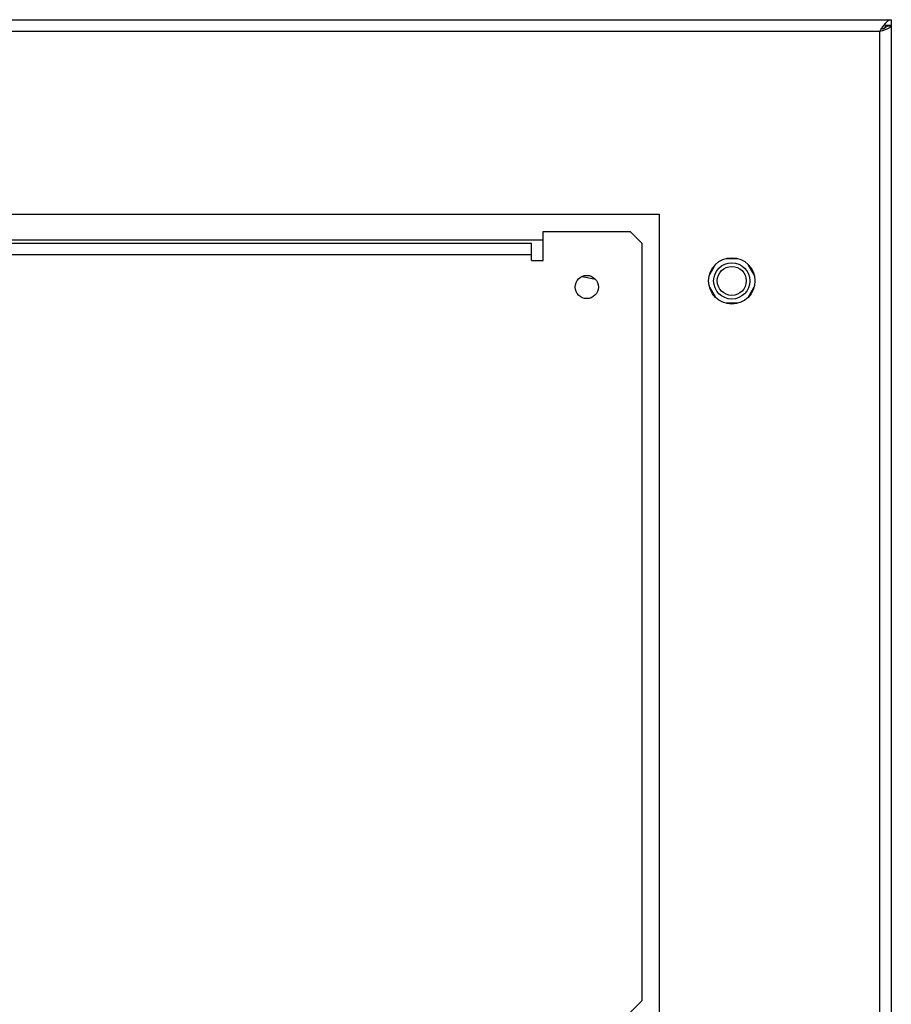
# Model space of a CAD drawing. Header units: inches. Extents: x 0 to 257, y 0 to 106.
# Tile 27 of 28: x 125.34 to 131.25, y 75.55 to 82.23. Entities that reach past the tile are written whole.
import ezdxf

# ---------------------------------------------------------------- set-up
doc = ezdxf.new("R2010")
doc.units = ezdxf.units.IN
doc.header["$LTSCALE"] = 7.5625
doc.header["$MEASUREMENT"] = 0
doc.layers.get('0').update_dxf_attribs({"linetype": 'CONTINUOUS'})

msp = doc.modelspace()

# ---------------------------------------------------------------- linework, layer by layer
at = {"color": 7, "linetype": 'Continuous'}
for p, q in [((113.3413, 82.2251), (131.2547, 82.2251)), ((131.2547, 82.2251), (131.2547, 23.17)), ((113.42, 82.1464), (131.176, 82.1464)), ((131.1891, 82.1668), (131.176, 82.1464)), ((131.176, 23.17), (131.176, 82.1464)), ((131.2022, 82.1858), (131.1891, 82.1668)), ((131.2038, 82.1661), (131.1956, 82.1595)), ((131.2061, 82.1685), (131.2153, 82.1742)), ((131.2547, 82.1858), (131.2153, 82.1858)), ((131.2416, 82.1844), (131.2547, 82.1858)), ((131.252, 82.1792), (131.2547, 82.1858)), ((114.9161, 80.9062), (129.6799, 80.9062)), ((129.6799, 80.9062), (129.6799, 71.2999)), ((128.8925, 80.5913), (128.8925, 80.7881)), ((128.8925, 80.7881), (129.483, 80.7881)), ((129.483, 80.7881), (129.5618, 80.7094)), ((128.8925, 80.7291), (115.7035, 80.7291)), ((115.7823, 80.7094), (128.8137, 80.7094)), ((128.8137, 80.5913), (128.8137, 80.7094)), ((129.5618, 80.7094), (129.5618, 75.5711)), ((128.8137, 80.6306), (115.7823, 80.6306)), ((130.1321, 80.605), (130.212, 80.605)), ((128.8137, 80.5913), (128.8925, 80.5913)), ((130.062, 80.566), (130.0208, 80.4947)), ((130.3232, 80.4947), (130.2822, 80.5658)), ((129.1558, 80.4839), (129.246, 80.4647)), ((130.0208, 80.4122), (130.0618, 80.3411)), ((130.2821, 80.3409), (130.3233, 80.4123)), ((130.2119, 80.3019), (130.132, 80.3019)), ((129.5618, 75.5711), (129.483, 75.4924))]:
    msp.add_line(p, q, dxfattribs=at)
for points in [[(131.2547, 82.2251), (131.2416, 82.2224), (131.2284, 82.2146), (131.2153, 82.2021), (131.2022, 82.1858)], [(131.176, 82.1464), (131.1963, 82.1529), (131.2153, 82.1595)], [(131.2153, 82.1858), (131.214, 82.1792), (131.21, 82.1726), (131.2038, 82.1661)], [(131.2153, 82.1742), (131.2284, 82.1805), (131.2416, 82.1844)], [(131.2153, 82.1595), (131.2316, 82.1661), (131.2441, 82.1726), (131.252, 82.1792)]]:
    msp.add_lwpolyline(points, dxfattribs=at)
for centre, radius in [((130.172, 80.4535), 0.1575), ((130.172, 80.4535), 0.123), ((130.172, 80.4535), 0.0984), ((129.1878, 80.4121), 0.0787)]:
    msp.add_circle(centre, radius, dxfattribs=at)

doc.saveas('drawing.dxf')
